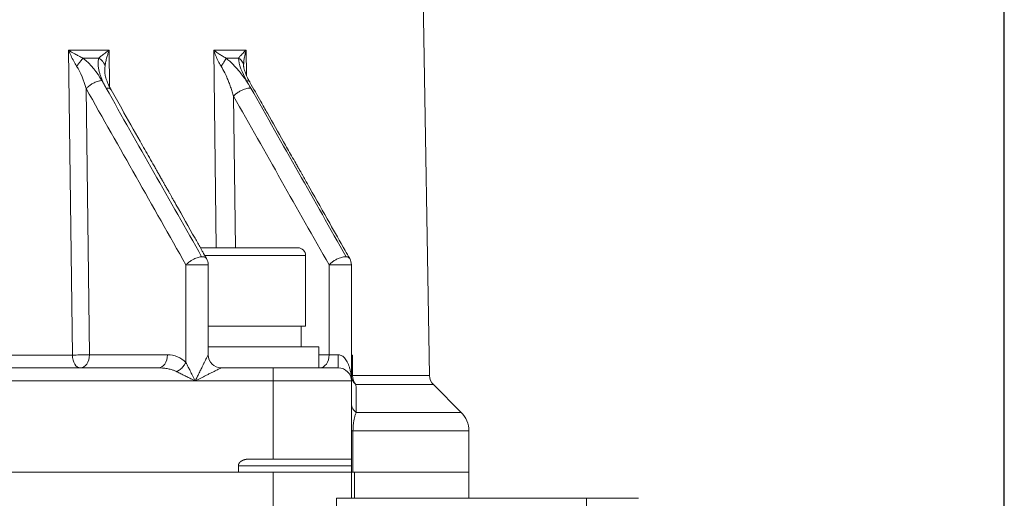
# Model space of a CAD drawing. Header units: millimetres. Extents: x -104 to 382, y -287 to 233.
# Tile 44 of 45: x 305 to 380, y 80 to 116. Entities that reach past the tile are written whole.
import ezdxf

# ---------------------------------------------------------------- set-up
doc = ezdxf.new("R2010")
doc.units = ezdxf.units.MM
doc.linetypes.add('K5LT_BASIC', pattern=[0])
doc.linetypes.add('K5LT_THIN', pattern=[0])
doc.styles.add('KDIMTEXTSTYLE', font='GOST_AU.SHX', dxfattribs={"width": 0.96, "oblique": 15, "height": 5})
doc.dimstyles.new('KDIMSTYLE (1.00)', dxfattribs={"dimtxt": 5, "dimasz": 1, "dimexe": 2, "dimexo": 0, "dimgap": 1, "dimtad": 1, "dimtxsty": 'KDIMTEXTSTYLE', "dimsah": 1, "dimcen": 0, "dimdle": 1, "dimadec": 0, "dimazin": 0, "dimtfac": 0.667, "dimtmove": 0, "dimatfit": 3, "dimfxl": 1, "dimtvp": 1, "dimtolj": 1, "dimtzin": 0, "dimarcsym": 0})

# ---------------------------------------------------------------- blocks, each defined once
blk = doc.blocks.new('KDIMARROW_01')
blk.add_hatch(color=0).paths.add_polyline_path([(0, 0), (-5, 0.658), (-4.5, 0), (-5, -0.658)])
at = {"color": 0, "linetype": 'K5LT_THIN', "lineweight": 18}
for p, q in [((-4.5, 0), (-5, 0.658)), ((-5, 0.658), (0, 0)), ((0, 0), (-5, -0.658)), ((-5, -0.658), (-4.5, 0)), ((0, 0), (-1, 0))]:
    blk.add_line(p, q, dxfattribs=at)

msp = doc.modelspace()

# ---------------------------------------------------------------- linework, layer by layer
at = {"color": 150, "linetype": 'K5LT_BASIC', "lineweight": 20, "true_color": 0x0080ff}
for p, q in [((334.252, 203.89), (336.255, 89.154)), ((311.377, 112.462), (311.376, 112.47)), ((311.379, 112.415), (311.378, 112.462)), ((322.013, 112.877), (322.013, 112.877)), ((322.013, 112.877), (322.013, 112.877)), ((322.013, 112.874), (322.013, 112.877)), ((322.013, 112.877), (322.013, 112.877)), ((322.013, 112.874), (322.013, 112.877)), ((322.013, 112.869), (322.013, 112.874)), ((322.014, 112.853), (322.014, 112.869)), ((322.491, 111.638), (322.49, 111.638)), ((311.858, 111.06), (311.858, 111.06)), ((324.231, 98.95), (318.707, 98.95)), ((318.707, 98.95), (319.164, 98.95)), ((326.162, 98.95), (324.231, 98.95)), ((319.171, 98.129), (319.173, 98.126)), ((326.762, 98.35), (326.762, 92.95)), ((330.131, 98.129), (330.132, 98.127)), ((319.301, 97.638), (319.301, 90.75)), ((330.262, 88.75), (330.262, 97.638)), ((326.762, 92.95), (319.301, 92.95)), ((326.412, 91.35), (326.412, 92.95)), ((322.062, 91.35), (319.301, 91.35)), ((327.762, 91.35), (322.062, 91.35)), ((327.762, 89.75), (327.762, 91.35)), ((315.473, 89.75), (300.06, 89.75)), ((324.262, 89.75), (320.301, 89.75)), ((329.262, 89.75), (324.262, 89.75)), ((327.762, 89.75), (327.752, 89.75)), ((330.262, 88.75), (330.262, 89.171)), ((330.262, 88.75), (330.262, 88.751)), ((330.262, 82.75), (330.262, 88.75)), ((336.547, 88.464), (338.676, 86.336)), ((339.262, 81.75), (339.262, 84.922)), ((321.613, 81.75), (321.613, 82.25)), ((322.376, 82.75), (324.262, 82.75)), ((324.262, 82.75), (330.262, 82.75)), ((330.262, 82.25), (330.262, 82.75)), ((330.262, 82.25), (330.262, 81.75)), ((321.613, 81.75), (324.262, 81.75)), ((324.262, 81.75), (330.262, 81.75)), ((330.262, 81.75), (330.262, 79.75)), ((330.506, 81.75), (330.262, 81.75)), ((339.262, 79.75), (339.262, 81.75)), ((348.262, 79.75), (329.135, 79.75)), ((348.262, 79.75), (348.262, 74.75)), ((352.262, 79.75), (348.262, 79.75))]:
    msp.add_line(p, q, dxfattribs=at)
at = {"color": 7, "linetype": 'K5LT_THIN', "lineweight": 18}
for p, q in [((308.609, 114.089), (308.9, 90.733)), ((311.712, 114.089), (308.609, 114.089)), ((311.746, 111.268), (311.712, 114.089)), ((322.198, 114.089), (319.726, 114.089)), ((319.726, 114.089), (319.913, 98.95)), ((322.222, 112.17), (322.198, 114.089)), ((309.709, 113.484), (310.917, 113.484)), ((320.668, 113.484), (321.631, 113.484)), ((311.377, 112.462), (311.376, 112.47)), ((311.377, 112.416), (311.377, 112.462)), ((322.013, 112.874), (322.013, 112.877)), ((322.013, 112.877), (322.013, 112.877)), ((322.013, 112.874), (322.013, 112.877)), ((322.013, 112.869), (322.013, 112.874)), ((322.013, 112.853), (322.013, 112.869)), ((311.475, 111.194), (311.148, 111.771)), ((322.233, 111.771), (322.559, 111.194)), ((322.491, 111.638), (322.49, 111.638)), ((310.208, 90.75), (309.953, 111.148)), ((311.858, 111.06), (311.858, 111.06)), ((321.384, 98.95), (321.24, 110.571)), ((319.046, 98.35), (324.568, 98.35)), ((319.171, 98.129), (319.173, 98.126)), ((324.568, 98.35), (326.762, 98.35)), ((330.131, 98.129), (330.132, 98.127)), ((317.594, 90.164), (317.594, 97.638)), ((317.594, 97.638), (319.301, 97.638)), ((328.554, 90.75), (328.554, 97.638)), ((328.554, 97.638), (330.262, 97.638)), ((308.9, 90.733), (295.519, 90.733)), ((316.18, 90.75), (310.208, 90.75)), ((328.554, 90.75), (327.762, 90.75)), ((329.262, 90.75), (328.554, 90.75)), ((329.262, 90.75), (329.262, 89.75)), ((330.348, 90.733), (330.262, 90.733)), ((330.348, 89.154), (330.348, 90.733)), ((324.262, 89.75), (324.262, 88.75)), ((336.255, 89.154), (330.348, 89.154)), ((300.06, 88.75), (318.301, 88.75)), ((318.301, 88.75), (324.262, 88.75)), ((324.262, 82.75), (324.262, 88.75)), ((324.262, 88.75), (330.262, 88.75)), ((330.615, 88.464), (336.547, 88.464)), ((338.676, 86.336), (330.635, 86.336)), ((330.262, 84.922), (330.386, 84.922)), ((330.386, 84.922), (339.262, 84.922)), ((330.386, 81.75), (330.386, 84.922)), ((321.613, 82.25), (330.262, 82.25)), ((303.004, 81.75), (321.613, 81.75)), ((324.262, 81.75), (324.262, 77.25)), ((330.506, 79.75), (330.506, 81.75)), ((330.506, 81.75), (339.262, 81.75))]:
    msp.add_line(p, q, dxfattribs=at)
at = {"color": 150, "linetype": 'K5LT_BASIC', "lineweight": 20, "true_color": 0x0080ff}
for centre, radius, start, end in [((326.162, 98.35), 0.6, 0, 90), ((318.301, 97.638), 1, 0, 29.47203), ((329.262, 97.638), 1, 0, 29.47316), ((320.301, 90.75), 1, 180, 270), ((329.262, 88.75), 1, 0, 90), ((337.254, 89.171), 1, 181, 225), ((337.262, 84.922), 2, 0, 45)]:
    msp.add_arc(centre, radius, start, end, dxfattribs=at)
at = {"color": 7, "linetype": 'K5LT_THIN', "lineweight": 18}
for centre, major_axis, ratio, start_param, end_param in [((309.5, 90.75), (0, -1), 0.600859, 4.729842, 6.283185), ((309.5, 90.75), (0, 1), 0.707107, 3.141593, 4.712389), ((315.473, 90.75), (0, 1), 0.707107, 3.141593, 4.712389), ((327.847, 90.75), (0, 1), 0.707107, 3.141593, 4.712389), ((331.262, 89.171), (0, -1), 0.913764, 4.729842, 5.497787)]:
    msp.add_ellipse(centre, major_axis=major_axis, ratio=ratio, start_param=start_param, end_param=end_param, dxfattribs=at)
for points, knots in [([(309.709, 113.484), (309.597, 113.538), (309.387, 113.644), (309.115, 113.791), (308.913, 113.907), (308.785, 113.982), (308.705, 114.03), (308.654, 114.062), (308.623, 114.08), (308.609, 114.089)], [0, 0, 0, 0, 0.295141, 0.552088, 0.728832, 0.848865, 0.912186, 0.957664, 1, 1, 1, 1]), ([(320.668, 113.484), (320.566, 113.538), (320.379, 113.644), (320.142, 113.793), (319.971, 113.909), (319.865, 113.985), (319.801, 114.032), (319.76, 114.063), (319.737, 114.081), (319.726, 114.089)], [0, 0, 0, 0, 0.29607, 0.554878, 0.733227, 0.853534, 0.915801, 0.959674, 1, 1, 1, 1]), ([(322.013, 112.877), (322.012, 112.993), (322.023, 113.216), (322.067, 113.526), (322.115, 113.763), (322.153, 113.922), (322.179, 114.023), (322.193, 114.071), (322.198, 114.089)], [0.0027274, 0.0027274, 0.0027274, 0.0027274, 0.3176613, 0.5788055, 0.7623326, 0.8845093, 0.9566984, 1, 1, 1, 1]), ([(309.226, 112.874), (309.282, 112.945), (309.384, 113.075), (309.516, 113.242), (309.61, 113.36), (309.67, 113.436), (309.699, 113.471), (309.709, 113.484)], [0, 0, 0, 0, 0.302148, 0.554507, 0.767915, 0.910212, 1, 1, 1, 1]), ([(310.917, 113.484), (310.892, 113.396), (310.863, 113.209), (310.868, 112.918), (310.91, 112.637), (310.971, 112.38), (311.048, 112.131), (311.144, 111.871), (311.256, 111.613), (311.369, 111.385), (311.442, 111.251), (311.475, 111.194)], [0, 0, 0, 0, 0.139798, 0.279596, 0.402622, 0.508875, 0.607668, 0.715775, 0.833195, 0.927936, 1, 1, 1, 1]), ([(311.397, 112.877), (311.388, 112.926), (311.357, 113.027), (311.27, 113.182), (311.149, 113.321), (311.022, 113.421), (310.946, 113.468), (310.917, 113.484)], [0, 0, 0, 0, 0.210286, 0.430851, 0.692432, 0.885574, 1, 1, 1, 1]), ([(320.283, 112.877), (320.337, 112.948), (320.431, 113.077), (320.54, 113.244), (320.609, 113.362), (320.647, 113.437), (320.663, 113.472), (320.668, 113.484)], [0, 0, 0, 0, 0.302879, 0.556119, 0.770243, 0.911808, 1, 1, 1, 1]), ([(322.559, 111.194), (322.447, 111.392), (322.241, 111.723), (321.915, 112.175), (321.593, 112.581), (321.187, 113.031), (320.858, 113.333), (320.668, 113.484)], [0, 0, 0, 0, 0.24814, 0.411087, 0.563585, 0.75989, 1, 1, 1, 1]), ([(322.013, 112.877), (322.012, 112.925), (321.999, 113.025), (321.939, 113.18), (321.84, 113.319), (321.728, 113.42), (321.658, 113.468), (321.631, 113.484)], [0.0034032, 0.0034032, 0.0034032, 0.0034032, 0.2096759, 0.4292418, 0.6900269, 0.8835763, 1, 1, 1, 1]), ([(311.376, 112.47), (311.376, 112.532), (311.378, 112.672), (311.388, 112.804), (311.397, 112.877)], [0.8013072, 0.8013072, 0.8013072, 0.8013072, 0.8862495, 1, 1, 1, 1]), ([(320.283, 112.877), (320.383, 112.716), (320.549, 112.411), (320.745, 111.976), (320.892, 111.61), (321.02, 111.266), (321.138, 110.914), (321.208, 110.682), (321.24, 110.571)], [0, 0, 0, 0, 0.253184, 0.436313, 0.565332, 0.712521, 0.862724, 1, 1, 1, 1]), ([(309.953, 111.148), (309.996, 111.197), (310.085, 111.284), (310.224, 111.393), (310.343, 111.474), (310.454, 111.54), (310.581, 111.606), (310.73, 111.671), (310.888, 111.724), (311.03, 111.757), (311.113, 111.768), (311.148, 111.771)], [0, 0, 0, 0, 0.158592, 0.282547, 0.371864, 0.452682, 0.544644, 0.661641, 0.788009, 0.905427, 1, 1, 1, 1]), ([(322.49, 111.638), (322.481, 111.655), (322.45, 111.695), (322.37, 111.746), (322.285, 111.766), (322.233, 111.771)], [0.6095765, 0.6095765, 0.6095765, 0.6095765, 0.6995295, 0.8391634, 1, 1, 1, 1]), ([(311.858, 111.06), (311.854, 111.067), (311.835, 111.096), (311.785, 111.142), (311.695, 111.18), (311.587, 111.197), (311.512, 111.196), (311.475, 111.194)], [0.5427129, 0.5427129, 0.5427129, 0.5427129, 0.5764291, 0.6826374, 0.8080466, 0.9118897, 1, 1, 1, 1]), ([(321.24, 110.571), (321.291, 110.629), (321.399, 110.732), (321.571, 110.861), (321.714, 110.949), (321.835, 111.013), (321.957, 111.069), (322.096, 111.122), (322.253, 111.167), (322.413, 111.195), (322.513, 111.198), (322.559, 111.194)], [0, 0, 0, 0, 0.16621, 0.299371, 0.399484, 0.469104, 0.54791, 0.644961, 0.751538, 0.872905, 1, 1, 1, 1]), ([(317.594, 97.638), (317.638, 97.686), (317.727, 97.774), (317.866, 97.883), (317.985, 97.964), (318.096, 98.03), (318.222, 98.095), (318.369, 98.159), (318.528, 98.213), (318.674, 98.247), (318.761, 98.258), (318.798, 98.26)], [0, 0, 0, 0, 0.157389, 0.280768, 0.370138, 0.450232, 0.539876, 0.653952, 0.779116, 0.899426, 1, 1, 1, 1]), ([(318.798, 98.26), (318.859, 98.264), (318.962, 98.259), (319.073, 98.222), (319.137, 98.176), (319.163, 98.143), (319.171, 98.129)], [0, 0, 0, 0, 0.1475069, 0.2767878, 0.3819851, 0.4489276, 0.4489276, 0.4489276, 0.4489276]), ([(328.554, 97.638), (328.604, 97.693), (328.708, 97.793), (328.87, 97.915), (329.009, 98.003), (329.133, 98.071), (329.27, 98.135), (329.421, 98.191), (329.58, 98.236), (329.713, 98.258), (329.807, 98.263), (329.851, 98.261), (329.866, 98.26)], [0, 0, 0, 0, 0.162045, 0.292154, 0.380756, 0.462059, 0.550103, 0.658766, 0.769185, 0.883608, 0.957493, 1, 1, 1, 1]), ([(329.866, 98.26), (329.931, 98.255), (330.031, 98.23), (330.103, 98.172), (330.127, 98.136), (330.131, 98.129)], [0, 0, 0, 0, 0.1959126, 0.3532222, 0.3926774, 0.3926774, 0.3926774, 0.3926774]), ([(308.9, 90.733), (308.986, 90.733), (309.159, 90.734), (309.402, 90.736), (309.588, 90.739), (309.741, 90.741), (309.897, 90.743), (310.059, 90.747), (310.16, 90.749), (310.208, 90.75)], [0, 0, 0, 0, 0.226881, 0.402586, 0.516493, 0.615713, 0.727481, 0.859736, 1, 1, 1, 1]), ([(330.348, 90.733), (330.329, 90.638), (330.298, 90.449), (330.272, 90.199), (330.263, 90.015), (330.262, 89.925), (330.262, 89.895)], [0, 0, 0, 0, 0.333333, 0.666667, 0.888889, 1, 1, 1, 1]), ([(315.473, 89.75), (315.613, 89.75), (315.875, 89.736), (316.231, 89.68), (316.516, 89.607), (316.729, 89.531), (316.842, 89.48), (316.887, 89.457)], [0, 0, 0, 0, 0.267804, 0.499427, 0.710511, 0.877369, 1, 1, 1, 1]), ([(317.594, 90.164), (317.565, 90.106), (317.501, 89.998), (317.389, 89.854), (317.274, 89.731), (317.153, 89.626), (317.022, 89.531), (316.933, 89.48), (316.887, 89.457)], [0, 0, 0, 0, 0.203485, 0.381378, 0.526962, 0.685305, 0.840745, 1, 1, 1, 1]), ([(330.262, 89.171), (330.262, 89.109), (330.274, 88.992), (330.326, 88.833), (330.399, 88.695), (330.493, 88.572), (330.572, 88.498), (330.615, 88.464)], [0, 0, 0, 0, 0.231733, 0.436254, 0.615749, 0.803664, 1, 1, 1, 1]), ([(330.262, 87.043), (330.262, 86.961), (330.285, 86.811), (330.372, 86.617), (330.473, 86.479), (330.563, 86.391), (330.614, 86.351), (330.635, 86.336)], [0, 0, 0, 0, 0.303121, 0.556783, 0.771445, 0.912768, 1, 1, 1, 1]), ([(330.386, 84.922), (330.386, 85.013), (330.391, 85.172), (330.407, 85.372), (330.424, 85.524), (330.444, 85.656), (330.467, 85.78), (330.492, 85.896), (330.523, 86.016), (330.558, 86.136), (330.597, 86.245), (330.623, 86.308), (330.635, 86.336)], [0, 0, 0, 0, 0.138806, 0.243512, 0.322837, 0.404013, 0.492549, 0.57559, 0.66251, 0.782857, 0.901077, 1, 1, 1, 1])]:
    msp.add_open_spline(points, degree=3, knots=knots, dxfattribs=at)
for points in [[(308.609, 114.089), (308.666, 113.949), (308.789, 113.667), (308.997, 113.255), (309.148, 112.997), (309.226, 112.874)], [(311.712, 114.089), (311.606, 114.019), (311.401, 113.879), (311.129, 113.673), (310.981, 113.545), (310.917, 113.484)], [(322.198, 114.089), (322.115, 114.019), (321.958, 113.879), (321.763, 113.673), (321.668, 113.545), (321.631, 113.484)], [(311.148, 111.771), (310.803, 112.379), (310.327, 113.004), (309.709, 113.484)], [(321.631, 113.484), (321.634, 113.004), (321.889, 112.379), (322.233, 111.771)], [(309.226, 112.874), (309.536, 112.39), (309.777, 111.761), (309.953, 111.148)], [(309.953, 111.148), (311.227, 108.897), (313.775, 104.394), (316.321, 99.89), (317.594, 97.638)], [(318.798, 98.26), (316.359, 102.572), (313.918, 106.884), (311.475, 111.194)], [(329.866, 98.26), (327.431, 102.572), (324.995, 106.884), (322.559, 111.194)], [(321.24, 110.571), (322.459, 108.416), (324.898, 104.106), (327.336, 99.794), (328.554, 97.638)], [(317.594, 90.164), (317.224, 90.534), (316.704, 90.75), (316.18, 90.75)], [(330.348, 90.733), (330.317, 90.696), (330.288, 90.659), (330.262, 90.622)], [(330.262, 89.895), (330.262, 89.985), (330.268, 90.168), (330.298, 90.449), (330.329, 90.638), (330.348, 90.733)], [(330.348, 89.154), (330.329, 89.156), (330.297, 89.16), (330.268, 89.165), (330.262, 89.169), (330.262, 89.171)], [(330.262, 89.171), (330.262, 89.169), (330.268, 89.165), (330.297, 89.16), (330.329, 89.156), (330.348, 89.154)], [(330.635, 86.336), (330.628, 87.083), (330.622, 87.794), (330.615, 88.464)]]:
    msp.add_open_spline(points, degree=3, dxfattribs=at)
at = {"color": 150, "linetype": 'K5LT_BASIC', "lineweight": 20, "true_color": 0x0080ff}
for points, knots in [([(311.397, 112.877), (311.411, 112.989), (311.45, 113.211), (311.531, 113.536), (311.619, 113.826), (311.681, 114.005), (311.712, 114.089)], [0, 0, 0, 0, 0.306592, 0.575986, 0.798208, 1, 1, 1, 1]), ([(311.858, 111.06), (311.844, 111.084), (311.831, 111.108), (311.805, 111.156), (311.792, 111.18), (311.77, 111.221), (311.761, 111.239), (311.745, 111.27), (311.739, 111.284), (311.725, 111.311), (311.719, 111.324), (311.707, 111.349), (311.701, 111.36), (311.686, 111.393), (311.675, 111.415), (311.647, 111.476), (311.63, 111.515), (311.583, 111.626), (311.556, 111.697), (311.505, 111.838), (311.482, 111.909), (311.445, 112.035), (311.431, 112.092), (311.407, 112.198), (311.398, 112.247), (311.386, 112.332), (311.382, 112.369), (311.379, 112.407), (311.379, 112.411), (311.379, 112.415), (311.379, 112.415), (311.378, 112.433), (311.377, 112.452), (311.376, 112.47)], [0, 0, 0, 0, 0.869328, 0.869328, 1.728641, 1.728641, 2.376507, 2.376507, 2.864957, 2.864957, 3.353407, 3.353407, 3.755624, 3.755624, 4.56006, 4.56006, 5.996511, 5.996511, 8.639615, 8.639615, 11.333907, 11.333907, 13.67415, 13.67415, 15.880374, 15.880374, 17.73102, 17.73102, 17.93691, 17.93691, 17.938572, 17.938572, 19, 19, 19, 19]), ([(322.491, 111.638), (322.439, 111.73), (322.39, 111.821), (322.318, 111.963), (322.293, 112.015), (322.247, 112.113), (322.227, 112.158), (322.185, 112.256), (322.163, 112.309), (322.127, 112.406), (322.111, 112.451), (322.083, 112.536), (322.07, 112.576), (322.049, 112.652), (322.04, 112.689), (322.027, 112.752), (322.022, 112.78), (322.017, 112.822), (322.016, 112.836), (322.014, 112.853), (322.014, 112.853), (322.014, 112.854), (322.014, 112.855), (322.013, 112.864), (322.013, 112.87), (322.013, 112.877)], [0, 0, 0, 0, 3.605165, 3.605165, 5.727496, 5.727496, 7.610768, 7.610768, 9.856202, 9.856202, 11.860507, 11.860507, 13.819806, 13.819806, 15.779106, 15.779106, 17.606389, 17.606389, 19.024062, 19.024062, 19.025177, 19.025177, 19.138947, 19.138947, 20, 20, 20, 20]), ([(330.132, 98.127), (330.015, 98.335), (329.897, 98.542), (329.388, 99.443), (328.996, 100.137), (328.095, 101.731), (327.586, 102.632), (326.958, 103.743), (326.839, 103.953), (326.65, 104.286), (326.58, 104.409), (326.476, 104.594), (326.441, 104.656), (326.389, 104.748), (326.372, 104.778), (326.346, 104.824), (326.338, 104.839), (326.325, 104.862), (326.32, 104.869), (326.312, 104.884), (326.308, 104.892), (326.3, 104.906), (326.296, 104.912), (326.29, 104.922), (326.288, 104.927), (326.281, 104.939), (326.277, 104.946), (326.26, 104.976), (326.247, 105), (326.208, 105.069), (326.181, 105.115), (326.103, 105.253), (326.051, 105.345), (325.896, 105.62), (325.792, 105.804), (325.482, 106.352), (325.275, 106.717), (324.657, 107.81), (324.246, 108.537), (323.667, 109.56), (323.499, 109.856), (323.051, 110.647), (322.771, 111.143), (322.49, 111.638)], [0, 0, 0, 0, 1.428709, 1.428709, 6.2, 6.2, 12.4, 12.4, 13.845558, 13.845558, 14.694804, 14.694804, 15.117203, 15.117203, 15.327297, 15.327297, 15.431794, 15.431794, 15.483769, 15.483769, 15.535744, 15.535744, 15.578479, 15.578479, 15.608509, 15.608509, 15.659329, 15.659329, 15.818719, 15.818719, 16.136343, 16.136343, 16.769283, 16.769283, 18.030541, 18.030541, 20.543818, 20.543818, 25.551893, 25.551893, 27.588377, 27.588377, 31, 31, 31, 31]), ([(319.164, 98.141), (319.067, 98.312), (318.971, 98.482), (318.857, 98.685), (318.838, 98.718), (318.782, 98.817), (318.744, 98.883), (318.569, 99.195), (318.43, 99.439), (317.805, 100.546), (317.317, 101.409), (316.782, 102.356), (316.734, 102.44), (316.641, 102.604), (316.596, 102.684), (316.51, 102.836), (316.469, 102.908), (316.393, 103.044), (316.356, 103.108), (316.288, 103.229), (316.255, 103.286), (316.194, 103.395), (316.165, 103.446), (316.11, 103.544), (316.084, 103.59), (316.035, 103.677), (316.011, 103.718), (315.967, 103.796), (315.947, 103.832), (315.907, 103.902), (315.889, 103.935), (315.853, 103.997), (315.837, 104.027), (315.805, 104.082), (315.79, 104.109), (315.762, 104.159), (315.749, 104.182), (315.724, 104.227), (315.712, 104.248), (315.689, 104.288), (315.678, 104.307), (315.658, 104.343), (315.649, 104.359), (315.631, 104.391), (315.622, 104.406), (315.606, 104.435), (315.598, 104.449), (315.584, 104.474), (315.577, 104.486), (315.564, 104.509), (315.558, 104.52), (315.546, 104.541), (315.541, 104.55), (315.53, 104.569), (315.525, 104.577), (315.516, 104.595), (315.511, 104.603), (315.502, 104.619), (315.498, 104.626), (315.486, 104.647), (315.479, 104.66), (315.456, 104.7), (315.441, 104.727), (315.396, 104.806), (315.366, 104.859), (315.276, 105.018), (315.217, 105.123), (315.038, 105.439), (314.919, 105.649), (314.563, 106.278), (314.326, 106.697), (313.617, 107.95), (313.145, 108.785), (312.401, 110.1), (312.129, 110.58), (311.858, 111.06)], [0.03705, 0.03705, 0.03705, 0.03705, 1.262219, 1.262219, 1.495396, 1.495396, 1.974622, 1.974622, 3.732977, 3.732977, 9.932977, 9.932977, 10.539849, 10.539849, 11.115482, 11.115482, 11.630542, 11.630542, 12.091404, 12.091404, 12.50377, 12.50377, 12.872744, 12.872744, 13.202892, 13.202892, 13.498299, 13.498299, 13.762621, 13.762621, 13.999128, 13.999128, 14.210749, 14.210749, 14.400101, 14.400101, 14.569529, 14.569529, 14.721127, 14.721127, 14.856774, 14.856774, 14.978146, 14.978146, 15.086747, 15.086747, 15.18392, 15.18392, 15.270868, 15.270868, 15.348666, 15.348666, 15.418278, 15.418278, 15.480565, 15.480565, 15.542851, 15.542851, 15.594065, 15.594065, 15.690955, 15.690955, 15.881968, 15.881968, 16.262609, 16.262609, 17.021123, 17.021123, 18.532614, 18.532614, 21.544522, 21.544522, 27.546194, 27.546194, 31, 31, 31, 31]), ([(319.301, 90.75), (319.301, 90.75), (319.292, 90.731), (319.254, 90.656), (319.201, 90.549), (319.133, 90.413), (319.049, 90.245), (318.95, 90.047), (318.833, 89.813), (318.689, 89.526), (318.536, 89.22), (318.403, 88.952), (318.329, 88.806), (318.301, 88.75)], [0, 0, 0, 0, 0.111391, 0.206838, 0.290323, 0.378115, 0.465063, 0.551481, 0.640519, 0.742316, 0.859866, 0.946939, 1, 1, 1, 1]), ([(330.262, 88.75), (330.262, 88.899), (330.245, 89.175), (330.187, 89.529), (330.115, 89.803), (330.038, 90.019), (329.949, 90.211), (329.845, 90.382), (329.727, 90.527), (329.601, 90.637), (329.477, 90.709), (329.363, 90.743), (329.293, 90.75), (329.262, 90.75)], [0, 0, 0, 0, 0.142239, 0.263584, 0.354807, 0.4368, 0.517192, 0.604431, 0.693168, 0.780932, 0.86565, 0.940392, 1, 1, 1, 1]), ([(318.301, 88.75), (318.232, 88.89), (318.101, 89.15), (317.924, 89.506), (317.781, 89.791), (317.674, 90.005), (317.617, 90.118), (317.594, 90.164)], [0, 0, 0, 0, 0.266897, 0.49785, 0.708698, 0.876081, 1, 1, 1, 1]), ([(318.301, 88.75), (318.45, 88.825), (318.726, 88.962), (319.081, 89.139), (319.354, 89.276), (319.571, 89.385), (319.762, 89.48), (319.934, 89.566), (320.079, 89.639), (320.189, 89.694), (320.26, 89.729), (320.295, 89.747), (320.301, 89.75), (320.301, 89.75)], [0, 0, 0, 0, 0.142239, 0.263584, 0.354807, 0.4368, 0.517192, 0.604431, 0.693168, 0.780932, 0.86565, 0.940392, 1, 1, 1, 1]), ([(316.887, 89.457), (316.985, 89.408), (317.19, 89.306), (317.517, 89.142), (317.819, 88.991), (318.078, 88.862), (318.234, 88.784), (318.301, 88.75)], [0, 0, 0, 0, 0.265549, 0.498768, 0.703372, 0.870449, 1, 1, 1, 1]), ([(322.376, 82.75), (322.367, 82.75), (322.353, 82.75), (322.335, 82.749), (322.316, 82.748), (322.292, 82.747), (322.267, 82.745), (322.247, 82.743), (322.226, 82.74), (322.201, 82.737), (322.17, 82.731), (322.141, 82.726), (322.112, 82.719), (322.091, 82.714), (322.074, 82.709), (322.057, 82.704), (322.044, 82.7), (322.028, 82.695), (322.018, 82.691), (322.003, 82.686), (321.989, 82.681), (321.975, 82.675), (321.96, 82.669), (321.95, 82.664), (321.935, 82.657), (321.92, 82.651), (321.9, 82.64), (321.88, 82.63), (321.862, 82.619), (321.845, 82.608), (321.829, 82.598), (321.815, 82.588), (321.802, 82.579), (321.789, 82.569), (321.778, 82.56), (321.77, 82.554), (321.763, 82.547), (321.754, 82.539), (321.743, 82.528), (321.732, 82.518), (321.725, 82.51), (321.717, 82.502), (321.71, 82.493), (321.7, 82.481), (321.693, 82.472), (321.688, 82.465), (321.683, 82.458), (321.677, 82.45), (321.671, 82.441), (321.667, 82.435), (321.664, 82.429), (321.661, 82.425), (321.658, 82.419), (321.654, 82.411), (321.651, 82.406), (321.649, 82.401), (321.646, 82.396), (321.644, 82.39), (321.642, 82.385), (321.64, 82.38), (321.638, 82.376), (321.636, 82.371), (321.634, 82.366), (321.632, 82.36), (321.63, 82.355), (321.629, 82.35), (321.627, 82.345), (321.625, 82.338), (321.623, 82.331), (321.622, 82.324), (321.621, 82.319), (321.62, 82.314), (321.619, 82.309), (321.617, 82.302), (321.616, 82.295), (321.615, 82.286), (321.615, 82.279), (321.614, 82.273), (321.614, 82.266), (321.613, 82.259), (321.613, 82.253), (321.613, 82.251), (321.613, 82.25)], [0, 0, 0, 0, 0.026564, 0.041285, 0.053809, 0.081942, 0.111636, 0.127293, 0.14234, 0.173388, 0.20423, 0.234612, 0.264248, 0.291965, 0.300869, 0.318404, 0.34345, 0.344871, 0.368436, 0.373641, 0.393555, 0.41443, 0.418778, 0.443772, 0.447684, 0.468431, 0.492074, 0.514886, 0.535882, 0.555734, 0.573819, 0.590958, 0.606993, 0.622691, 0.638127, 0.648727, 0.653687, 0.669109, 0.684542, 0.699518, 0.714031, 0.716807, 0.731995, 0.749045, 0.761415, 0.765308, 0.776304, 0.786872, 0.796587, 0.805805, 0.810961, 0.814526, 0.82319, 0.831688, 0.840061, 0.842974, 0.848406, 0.856805, 0.861962, 0.865093, 0.873253, 0.876063, 0.881129, 0.888856, 0.896399, 0.896995, 0.903837, 0.911106, 0.918295, 0.925385, 0.932418, 0.932537, 0.939522, 0.946744, 0.954154, 0.961667, 0.971826, 0.975252, 0.98199, 0.992205, 0.998087, 1, 1, 1, 1]), ([(329.135, 79.75), (329.135, 78.584), (329.135, 77.417), (329.135, 76.084), (329.099, 75.917), (329.135, 75.75), (329.135, 75.75), (329.135, 75.749)], [0, 0, 0, 0, 0.874687, 0.874687, 0.999642, 0.999642, 1, 1, 1, 1])]:
    msp.add_open_spline(points, degree=3, knots=knots, dxfattribs=at)
msp.add_open_spline([(319.726, 114.089), (319.772, 113.949), (319.876, 113.668), (320.063, 113.257), (320.206, 112.999), (320.283, 112.877)], degree=3, dxfattribs=at)

# ---------------------------------------------------------------- dimensions: what is measured, and where the dimension line sits
at = {"color": 7}
msp.add_linear_dim(base=(380.262, 224.614), p1=(244.262, 215.75), p2=(380.262, 60.39), location=(312.262, 224.614), dimstyle='KDIMSTYLE (1.00)', override={"dimexo": 0, "dimpost": '\\H5.0;\\W0.965;\\Q15;<>', "dimblk1": 'KDIMARROW_01', "dimblk2": 'KDIMARROW_01', "dimse1": 0, "dimse2": 0, "dimclrt": 7, "dimtolj": 1}, dxfattribs=at).render()

doc.saveas('drawing.dxf')
